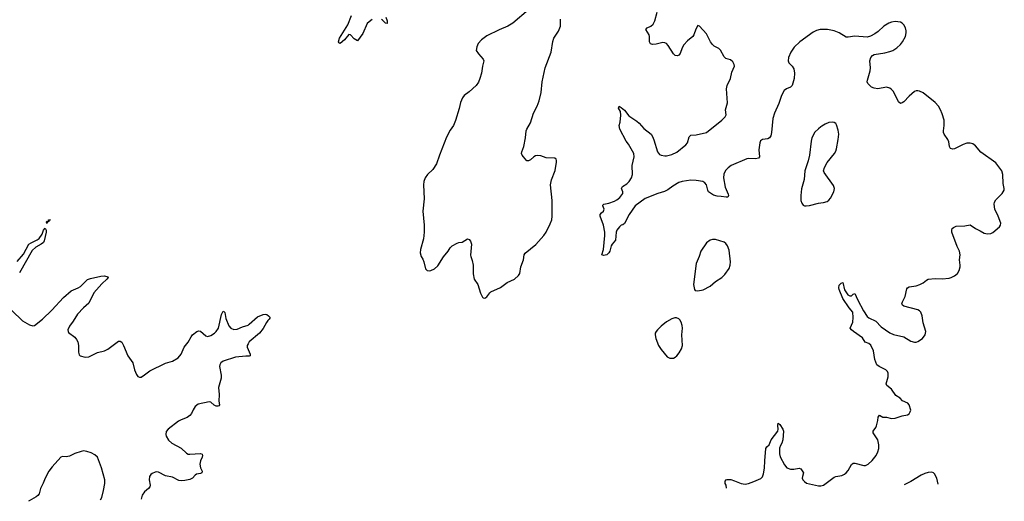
# Model space of a CAD drawing. Header units: inches. Extents: x 1682510 to 1839368, y 640758 to 791543.
# Tile 28 of 186: x 1730819 to 1742101, y 641425 to 646942. Entities that reach past the tile are written whole.
import ezdxf

# ---------------------------------------------------------------- set-up
doc = ezdxf.new("R2010")
doc.units = ezdxf.units.IN
doc.header["$MEASUREMENT"] = 0
doc.layers.add('B7634', color=7, linetype='Continuous')
doc.layers.add('B7644', color=7, linetype='Continuous')

msp = doc.modelspace()

# ---------------------------------------------------------------- linework, layer by layer
at = {"layer": 'B7634', "color": 6}
for points, elevation in [([(1736650, 647056), (1736470, 646902), (1736413, 646867), (1736312, 646828), (1736170, 646756), (1736110, 646713), (1736073, 646670), (1736057, 646630), (1736050, 646590), (1736076, 646550), (1736130, 646492), (1736137, 646470), (1736122, 646410), (1736111, 646330), (1736093, 646267), (1736075, 646225), (1736050, 646190), (1735970, 646117), (1735910, 646075), (1735892, 646048), (1735868, 645992), (1735855, 645925), (1735813, 645787), (1735788, 645732), (1735750, 645675), (1735710, 645598), (1735628, 645390), (1735595, 645290), (1735553, 645227), (1735490, 645170), (1735466, 645130), (1735449, 645090), (1735444, 645050), (1735452, 644890), (1735439, 644750), (1735453, 644590), (1735454, 644510), (1735445, 644430), (1735412, 644310), (1735408, 644270), (1735418, 644230), (1735438, 644198), (1735448, 644170), (1735468, 644088), (1735488, 644068), (1735510, 644065), (1735530, 644068), (1735570, 644089), (1735610, 644122), (1735674, 644226), (1735728, 644290), (1735751, 644328), (1735773, 644350), (1735830, 644383), (1735850, 644390), (1735890, 644394), (1735950, 644432), (1735970, 644425), (1735984, 644404), (1735996, 644370), (1735986, 644246), (1735988, 644228), (1736005, 644185), (1736016, 644130), (1736016, 644030), (1736026, 643970), (1736067, 643907), (1736100, 643810), (1736123, 643763), (1736130, 643755), (1736150, 643753), (1736170, 643766), (1736206, 643814), (1736217, 643823), (1736330, 643874), (1736404, 643930), (1736490, 643970), (1736536, 644010), (1736550, 644036), (1736563, 644110), (1736590, 644190), (1736601, 644250), (1736610, 644267), (1736734, 644366), (1736823, 644470), (1736850, 644510), (1736898, 644602), (1736915, 644650), (1736920, 644690), (1736921, 644870), (1736901, 645050), (1736914, 645106), (1736953, 645213), (1736968, 645310), (1736970, 645330), (1736965, 645345), (1736950, 645357), (1736850, 645360), (1736790, 645381), (1736750, 645387), (1736730, 645383), (1736710, 645372), (1736670, 645337), (1736650, 645326), (1736630, 645327), (1736590, 645371), (1736577, 645390), (1736570, 645410), (1736573, 645430), (1736594, 645490), (1736616, 645590), (1736624, 645670), (1736630, 645690), (1736670, 645762), (1736708, 645870), (1736749, 645950), (1736772, 646012), (1736795, 646110), (1736805, 646230), (1736840, 646390), (1736910, 646570), (1736926, 646694), (1736941, 646730), (1736994, 646810), (1737014, 646870), (1737017, 646950)], 800), ([(1740000, 646829), (1739990, 646829), (1739950, 646818), (1739910, 646800), (1739758, 646690), (1739693, 646627), (1739653, 646570), (1739628, 646510), (1739625, 646470), (1739632, 646450), (1739671, 646411), (1739690, 646378), (1739697, 646330), (1739694, 646270), (1739670, 646190), (1739650, 646171), (1739605, 646150), (1739579, 646130), (1739546, 646074), (1739518, 645982), (1739468, 645870), (1739449, 645811), (1739435, 645650), (1739425, 645610), (1739410, 645589), (1739390, 645578), (1739331, 645569), (1739307, 645553), (1739299, 645530), (1739289, 645450), (1739295, 645370), (1739285, 645355), (1739250, 645347), (1739170, 645352), (1739150, 645347), (1738970, 645270), (1738935, 645245), (1738906, 645214), (1738887, 645173), (1738885, 645130), (1738902, 645022), (1738936, 644944), (1738939, 644930), (1738932, 644910), (1738912, 644908), (1738858, 644918), (1738810, 644919), (1738770, 644931), (1738713, 644970), (1738702, 644990), (1738687, 645050), (1738670, 645073), (1738647, 645087), (1738570, 645101), (1738510, 645104), (1738410, 645089), (1738370, 645077), (1738303, 645037), (1738246, 644994), (1738207, 644973), (1738129, 644951), (1737986, 644894), (1737870, 644810), (1737804, 644710), (1737750, 644608), (1737730, 644594), (1737710, 644588), (1737690, 644569), (1737661, 644530), (1737655, 644510), (1737645, 644415), (1737608, 644372), (1737595, 644350), (1737581, 644290), (1737570, 644270), (1737545, 644250), (1737510, 644240), (1737490, 644250), (1737508, 644310), (1737523, 644470), (1737522, 644510), (1737509, 644589), (1737470, 644690), (1737469, 644710), (1737484, 644730), (1737508, 644750), (1737515, 644770), (1737499, 644810), (1737502, 644818), (1737514, 644830), (1737570, 644842), (1737636, 644864), (1737662, 644878), (1737694, 644906), (1737730, 644950), (1737728, 644970), (1737715, 645010), (1737727, 645030), (1737777, 645063), (1737801, 645090), (1737828, 645130), (1737839, 645170), (1737837, 645270), (1737858, 645370), (1737856, 645410), (1737795, 645515), (1737768, 645550), (1737695, 645690), (1737689, 645730), (1737701, 645770), (1737708, 645850), (1737702, 645890), (1737680, 645930), (1737686, 645950), (1737710, 645937), (1737750, 645904), (1737799, 645839), (1737890, 645781), (1737917, 645757), (1737970, 645694), (1738053, 645630), (1738070, 645603), (1738085, 645565), (1738127, 645430), (1738150, 645398), (1738170, 645389), (1738210, 645384), (1738230, 645384), (1738290, 645397), (1738350, 645426), (1738453, 645507), (1738469, 645531), (1738490, 645599), (1738504, 645616), (1738510, 645620), (1738570, 645623), (1738690, 645651), (1738864, 645790), (1738903, 645830), (1738913, 645853), (1738906, 645910), (1738928, 645990), (1738919, 646150), (1738924, 646190), (1738964, 646270), (1738980, 646340), (1739010, 646410), (1739007, 646430), (1738990, 646461), (1738962, 646482), (1738910, 646498), (1738890, 646518), (1738850, 646595), (1738831, 646611), (1738778, 646638), (1738757, 646657), (1738734, 646690), (1738690, 646782), (1738610, 646869), (1738590, 646875), (1738566, 646834), (1738544, 646770), (1738533, 646750), (1738470, 646699), (1738430, 646655), (1738410, 646620), (1738386, 646554), (1738370, 646535), (1738357, 646530), (1738330, 646533), (1738311, 646550), (1738250, 646646), (1738230, 646668), (1738210, 646679), (1738190, 646682), (1738110, 646662), (1738070, 646659), (1738046, 646666), (1738036, 646690), (1738036, 646750), (1738031, 646770), (1737995, 646830), (1738008, 646850), (1738051, 646869), (1738077, 646890), (1738098, 646930), (1738125, 647030)], 700), ([(1734857, 646943), (1734822, 646918), (1734802, 646898), (1734750, 646784), (1734690, 646701), (1734650, 646723), (1734610, 646770), (1734590, 646773), (1734542, 646710), (1734490, 646670), (1734476, 646676), (1734470, 646690), (1734485, 646730), (1734578, 646882), (1734619, 646990)], 700), ([(1735016, 646970), (1735030, 646930), (1735030, 646899), (1735010, 646903), (1734977, 646937), (1734963, 646943)], 700), ([(1740000, 645714), (1739970, 645692), (1739930, 645653), (1739896, 645590), (1739886, 645550), (1739868, 645390), (1739853, 645327), (1739815, 645210), (1739806, 645110), (1739777, 645003), (1739768, 644928), (1739770, 644871), (1739781, 644841), (1739797, 644817), (1739810, 644810), (1739830, 644809), (1739870, 644813), (1739970, 644841), (1740000, 644845)], 800), ([(1730789, 644171), (1730864, 644256), (1730924, 644370), (1730950, 644387), (1731020, 644420), (1731043, 644437), (1731075, 644485), (1731090, 644531), (1731110, 644554), (1731122, 644530), (1731122, 644510), (1731099, 644410), (1731090, 644390), (1731066, 644370), (1731002, 644338), (1730962, 644298), (1730817, 644043)], 700), ([(1730730, 643610), (1730850, 643492), (1730930, 643445), (1730970, 643435), (1730990, 643440), (1731080, 643510), (1731187, 643613), (1731319, 643761), (1731410, 643835), (1731490, 643869), (1731514, 643886), (1731596, 643964), (1731630, 643977), (1731750, 644005), (1731790, 644006), (1731830, 643995), (1731833, 643990), (1731819, 643970), (1731762, 643918), (1731670, 643814), (1731610, 643695), (1731550, 643642), (1731482, 643570), (1731433, 643487), (1731389, 643430), (1731371, 643391), (1731373, 643370), (1731379, 643359), (1731450, 643305), (1731470, 643279), (1731485, 643250), (1731491, 643210), (1731492, 643132), (1731501, 643101), (1731510, 643090), (1731570, 643076), (1731610, 643080), (1731710, 643130), (1731791, 643149), (1731830, 643166), (1731950, 643259), (1731970, 643261), (1731990, 643246), (1732010, 643210), (1732059, 643090), (1732117, 643010), (1732135, 642930), (1732156, 642876), (1732173, 642853), (1732190, 642846), (1732210, 642848), (1732250, 642872), (1732310, 642921), (1732490, 643006), (1732570, 643030), (1732635, 643070), (1732671, 643109), (1732703, 643190), (1732750, 643246), (1732782, 643310), (1732799, 643330), (1732850, 643371), (1732870, 643377), (1732890, 643374), (1732950, 643320), (1732970, 643314), (1733010, 643323), (1733050, 643350), (1733072, 643370), (1733097, 643410), (1733130, 643565), (1733150, 643603), (1733159, 643599), (1733168, 643588), (1733180, 643520), (1733216, 643436), (1733237, 643410), (1733274, 643394), (1733310, 643395), (1733370, 643425), (1733436, 643444), (1733450, 643453), (1733542, 643538), (1733610, 643566), (1733630, 643570), (1733650, 643565), (1733671, 643551), (1733687, 643530), (1733679, 643510), (1733663, 643497), (1733646, 643474), (1733610, 643406), (1733565, 643350), (1733450, 643250), (1733435, 643230), (1733427, 643210), (1733427, 643190), (1733458, 643110), (1733459, 643090), (1733450, 643086), (1733409, 643089), (1733290, 643077), (1733150, 643030), (1733124, 643010), (1733113, 642990), (1733110, 642970), (1733126, 642870), (1733126, 642834), (1733096, 642730), (1733106, 642650), (1733100, 642570), (1733109, 642530), (1733100, 642520), (1733090, 642513), (1733070, 642514), (1733046, 642526), (1733010, 642560), (1732990, 642564), (1732864, 642536), (1732828, 642512), (1732806, 642474), (1732789, 642431), (1732770, 642406), (1732737, 642383), (1732670, 642358), (1732639, 642341), (1732520, 642250), (1732497, 642223), (1732492, 642190), (1732497, 642170), (1732524, 642124), (1732564, 642090), (1732670, 642035), (1732730, 641976), (1732750, 641966), (1732770, 641964), (1732890, 641974), (1732910, 641963), (1732915, 641950), (1732910, 641930), (1732890, 641890), (1732884, 641850), (1732892, 641810), (1732909, 641770), (1732906, 641750), (1732890, 641742), (1732846, 641734), (1732830, 641724), (1732798, 641690), (1732770, 641673), (1732710, 641662), (1732670, 641659), (1732643, 641663), (1732570, 641701), (1732490, 641718), (1732410, 641760), (1732390, 641763), (1732370, 641759), (1732338, 641742), (1732322, 641730), (1732306, 641710), (1732302, 641670), (1732315, 641610), (1732312, 641590), (1732296, 641570), (1732250, 641535), (1732224, 641496), (1732210, 641449)], 700), ([(1738918, 641575), (1738915, 641610), (1738904, 641630), (1738904, 641656), (1738915, 641670), (1738926, 641674), (1738966, 641674), (1739010, 641660), (1739087, 641627), (1739130, 641622), (1739170, 641630), (1739230, 641650), (1739310, 641687), (1739330, 641704), (1739342, 641738), (1739354, 641806), (1739355, 641890), (1739368, 642030), (1739381, 642050), (1739407, 642073), (1739430, 642130), (1739505, 642230), (1739508, 642250), (1739505, 642295), (1739510, 642318), (1739530, 642303), (1739565, 642250), (1739572, 642230), (1739565, 642130), (1739552, 642090), (1739535, 642065), (1739526, 642034), (1739524, 641970), (1739534, 641934), (1739583, 641843), (1739610, 641809), (1739650, 641793), (1739690, 641793), (1739750, 641804), (1739770, 641795), (1739800, 641750), (1739788, 641708), (1739786, 641690), (1739792, 641672), (1739810, 641650), (1739834, 641634), (1739970, 641602), (1739990, 641601), (1740000, 641603)], 700), ([(1731746, 641440), (1731762, 641470), (1731781, 641550), (1731793, 641630), (1731793, 641670), (1731757, 641810), (1731709, 641929), (1731678, 641958), (1731639, 641979), (1731590, 641997), (1731550, 642001), (1731524, 641996), (1731450, 641971), (1731390, 641941), (1731350, 641935), (1731310, 641938), (1731289, 641930), (1731190, 641821), (1731154, 641770), (1731109, 641691), (1731087, 641633), (1731056, 641570), (1731041, 641510), (1731028, 641492), (1731006, 641474), (1730927, 641430), (1730921, 641425)], 700)]:
    msp.add_lwpolyline(points, dxfattribs=dict(at, elevation=elevation))
for points, elevation in [([(1731130, 644609), (1731126, 644626), (1731130, 644634), (1731148, 644632), (1731149, 644650), (1731171, 644651), (1731153, 644647), (1731151, 644630), (1731137, 644623)], 700), ([(1738756, 644424), (1738730, 644416), (1738690, 644386), (1738624, 644290), (1738604, 644230), (1738569, 644150), (1738540, 643910), (1738550, 643852), (1738560, 643840), (1738590, 643835), (1738650, 643849), (1738730, 643888), (1738790, 643941), (1738864, 643990), (1738898, 644022), (1738949, 644091), (1738960, 644130), (1738963, 644170), (1738950, 644303), (1738930, 644353), (1738910, 644379), (1738890, 644393), (1738790, 644423)], 800), ([(1738346, 643526), (1738326, 643526), (1738290, 643516), (1738230, 643480), (1738170, 643432), (1738127, 643390), (1738110, 643370), (1738102, 643350), (1738101, 643330), (1738108, 643290), (1738140, 643210), (1738170, 643162), (1738238, 643078), (1738270, 643064), (1738310, 643065), (1738330, 643075), (1738349, 643091), (1738376, 643124), (1738403, 643170), (1738413, 643210), (1738407, 643330), (1738413, 643410), (1738410, 643437), (1738397, 643477), (1738382, 643502), (1738370, 643515)], 800)]:
    msp.add_lwpolyline(points, close=True, dxfattribs=dict(at, elevation=elevation))
at = {"layer": 'B7644', "color": 6}
for points, elevation in [([(1740000, 641603), (1740029, 641610), (1740150, 641700), (1740170, 641709), (1740238, 641722), (1740270, 641736), (1740290, 641750), (1740310, 641776), (1740350, 641845), (1740370, 641860), (1740390, 641861), (1740490, 641834), (1740510, 641834), (1740540, 641850), (1740587, 641893), (1740632, 641950), (1740651, 641990), (1740662, 642030), (1740663, 642070), (1740650, 642130), (1740600, 642210), (1740600, 642230), (1740630, 642270), (1740638, 642290), (1740652, 642350), (1740656, 642390), (1740669, 642410), (1740708, 642388), (1740750, 642388), (1740810, 642375), (1740850, 642376), (1740930, 642404), (1740990, 642416), (1741010, 642426), (1741024, 642450), (1741029, 642470), (1741010, 642530), (1740997, 642550), (1740935, 642575), (1740907, 642607), (1740858, 642638), (1740810, 642710), (1740753, 642750), (1740748, 642770), (1740771, 642850), (1740771, 642891), (1740762, 642910), (1740743, 642930), (1740668, 642968), (1740641, 642990), (1740617, 643050), (1740602, 643150), (1740570, 643214), (1740550, 643232), (1740506, 643246), (1740476, 643296), (1740374, 643370), (1740350, 643390), (1740336, 643410), (1740364, 643477), (1740370, 643530), (1740366, 643590), (1740323, 643643), (1740251, 643750), (1740207, 643850), (1740204, 643870), (1740210, 643900), (1740230, 643923), (1740250, 643931), (1740268, 643848), (1740309, 643789), (1740330, 643778), (1740350, 643779), (1740370, 643797), (1740390, 643807), (1740402, 643770), (1740422, 643730), (1740488, 643608), (1740530, 643541), (1740550, 643525), (1740630, 643487), (1740690, 643423), (1740790, 643354), (1740830, 643336), (1740951, 643310), (1741030, 643260), (1741070, 643247), (1741090, 643249), (1741110, 643257), (1741164, 643290), (1741194, 643330), (1741201, 643370), (1741171, 643471), (1741160, 643550), (1741144, 643590), (1741130, 643607), (1741110, 643618), (1740950, 643662), (1740935, 643670), (1740927, 643687), (1740933, 643710), (1740965, 643770), (1740983, 643857), (1740991, 643869), (1741010, 643880), (1741090, 643893), (1741132, 643908), (1741170, 643929), (1741210, 643960), (1741230, 643968), (1741310, 643976), (1741390, 643973), (1741470, 643982), (1741492, 643988), (1741530, 644007), (1741564, 644036), (1741583, 644070), (1741594, 644110), (1741596, 644130), (1741587, 644190), (1741595, 644250), (1741587, 644290), (1741562, 644342), (1741499, 644510), (1741498, 644530), (1741503, 644550), (1741517, 644563), (1741550, 644575), (1741650, 644581), (1741710, 644594), (1741770, 644549), (1741824, 644524), (1741870, 644496), (1741910, 644489), (1741946, 644494), (1741970, 644505), (1742046, 644570), (1742058, 644590), (1742060, 644610), (1742031, 644690), (1741991, 644770), (1741986, 644830), (1741989, 644850), (1742003, 644877), (1742076, 644950), (1742100, 644990), (1742101, 645010), (1742086, 645066), (1742083, 645170), (1742073, 645210), (1742003, 645303), (1741830, 645423), (1741770, 645498), (1741739, 645519), (1741710, 645528), (1741670, 645527), (1741630, 645512), (1741530, 645464), (1741510, 645459), (1741486, 645466), (1741471, 645490), (1741464, 645544), (1741455, 645570), (1741412, 645630), (1741404, 645650), (1741403, 645670), (1741413, 645730), (1741410, 645790), (1741390, 645863), (1741370, 645911), (1741348, 645950), (1741310, 645995), (1741170, 646103), (1741130, 646124), (1741110, 646129), (1741090, 646128), (1741070, 646119), (1741010, 646067), (1740950, 646003), (1740930, 645989), (1740910, 645982), (1740890, 646003), (1740830, 646120), (1740810, 646143), (1740790, 646158), (1740750, 646169), (1740650, 646152), (1740610, 646157), (1740581, 646170), (1740536, 646210), (1740530, 646230), (1740532, 646250), (1740565, 646355), (1740566, 646390), (1740559, 646470), (1740570, 646510), (1740590, 646534), (1740610, 646544), (1740730, 646562), (1740790, 646577), (1740823, 646590), (1740870, 646620), (1740910, 646657), (1740935, 646690), (1740967, 646750), (1740975, 646790), (1740976, 646816), (1740968, 646850), (1740950, 646884), (1740930, 646903), (1740910, 646915), (1740850, 646920), (1740810, 646913), (1740778, 646902), (1740722, 646870), (1740654, 646806), (1740619, 646781), (1740568, 646752), (1740530, 646744), (1740390, 646754), (1740310, 646741), (1740290, 646744), (1740210, 646792), (1740150, 646816), (1740074, 646830), (1740000, 646829)], 700), ([(1740000, 644845), (1740030, 644848), (1740070, 644861), (1740090, 644874), (1740110, 644896), (1740148, 644970), (1740155, 645010), (1740144, 645044), (1740036, 645190), (1740030, 645210), (1740041, 645250), (1740073, 645307), (1740154, 645410), (1740170, 645437), (1740178, 645462), (1740199, 645570), (1740204, 645630), (1740196, 645676), (1740178, 645738), (1740170, 645753), (1740150, 645766), (1740128, 645768), (1740090, 645763), (1740050, 645747), (1740010, 645722), (1740000, 645714)], 800), ([(1741343, 641621), (1741327, 641690), (1741300, 641740), (1741290, 641750), (1741270, 641758), (1741230, 641755), (1741190, 641742), (1741150, 641723), (1741030, 641650), (1740952, 641613)], 700)]:
    msp.add_lwpolyline(points, dxfattribs=dict(at, elevation=elevation))

doc.saveas('drawing.dxf')
